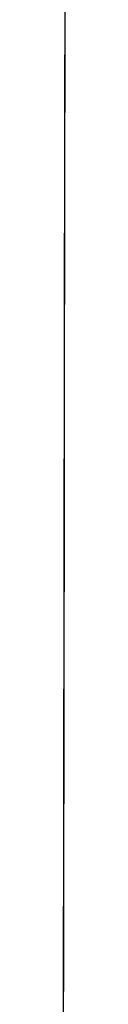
# Model space of a CAD drawing. Header units: metres. Extents: x 209747 to 209830, y 1182430 to 1182564.
# Tile 10 of 256: x 209752.175321 to 209752.175923, y 1182471.699641 to 1182471.95994. Entities that reach past the tile are written whole.
import ezdxf

# ---------------------------------------------------------------- set-up
doc = ezdxf.new("R2010")
doc.units = ezdxf.units.M
doc.header["$MEASUREMENT"] = 0
doc.linetypes.add('DGN Style 2', pattern=[15.036391, 9.021834, -6.014556])
doc.layers.get('0').update_dxf_attribs({"color": 254})

# ---------------------------------------------------------------- blocks, each defined once
blk = doc.blocks.new('*U2')
at = {"color": 3, "linetype": 'Continuous'}
for p, q in [((1.27825, -27.10026), (1.27811, -27.20187)), ((1.27811, -27.20187), (1.27797, -27.30347)), ((1.27797, -27.30347), (1.27782, -27.40508))]:
    blk.add_line(p, q, dxfattribs=at)
blk = doc.blocks.new('*U3')
at = {"color": 3, "linetype": 'Continuous'}
for p, q in [((1.27832, -27.05293), (1.27818, -27.1516)), ((1.27818, -27.1516), (1.27804, -27.25024)), ((1.27804, -27.25024), (1.2779, -27.34885)), ((1.2779, -27.34885), (1.27776, -27.44743))]:
    blk.add_line(p, q, dxfattribs=at)
blk = doc.blocks.new('*U4')
at = {"color": 3, "linetype": 'Continuous'}
for p, q in [((1.27833, -27.04365), (1.27819, -27.14285)), ((1.27819, -27.14285), (1.27805, -27.24201)), ((1.27805, -27.24201), (1.27791, -27.34113)), ((1.27791, -27.34113), (1.27777, -27.44022))]:
    blk.add_line(p, q, dxfattribs=at)
blk = doc.blocks.new('*U5')
at = {"color": 3, "linetype": 'Continuous'}
for p, q in [((1.27827, -27.0884), (1.27813, -27.18644)), ((1.27813, -27.18644), (1.27799, -27.2845)), ((1.27799, -27.2845), (1.27785, -27.38258))]:
    blk.add_line(p, q, dxfattribs=at)
blk = doc.blocks.new('*U6')
at = {"color": 3, "linetype": 'Continuous'}
for p, q in [((1.27828, -27.07923), (1.27814, -27.17828)), ((1.27814, -27.17828), (1.278, -27.27736)), ((1.278, -27.27736), (1.27786, -27.37647))]:
    blk.add_line(p, q, dxfattribs=at)
blk = doc.blocks.new('*U7')
at = {"color": 3, "linetype": 'Continuous'}
for p, q in [((1.27827, -27.09217), (1.27813, -27.19052)), ((1.27813, -27.19052), (1.27799, -27.28889)), ((1.27799, -27.28889), (1.27785, -27.38729))]:
    blk.add_line(p, q, dxfattribs=at)
blk = doc.blocks.new('*U8')
at = {"color": 3, "linetype": 'Continuous'}
for p, q in [((1.27828, -27.08073), (1.27814, -27.17926)), ((1.27814, -27.17926), (1.278, -27.27781)), ((1.278, -27.27781), (1.27786, -27.37637))]:
    blk.add_line(p, q, dxfattribs=at)
blk = doc.blocks.new('*U9')
at = {"color": 3, "linetype": 'Continuous'}
for p, q in [((1.27836, -27.02381), (1.27822, -27.12542)), ((1.27822, -27.12542), (1.27808, -27.22703)), ((1.27808, -27.22703), (1.27793, -27.32863)), ((1.27793, -27.32863), (1.27778, -27.43024))]:
    blk.add_line(p, q, dxfattribs=at)
blk = doc.blocks.new('ATTEMP')
at = {"color": 3, "linetype": 'Continuous'}
for name in ['*U9', '*U8', '*U7', '*U6', '*U3', '*U4', '*U5', '*U2']:
    blk.add_blockref(name, (-10.48, 0), dxfattribs=at)

msp = doc.modelspace()

# ---------------------------------------------------------------- block references
at = {"color": 1, "linetype": 'DGN Style 2'}
msp.add_blockref('ATTEMP', (209761.37756, 1182499.06107), dxfattribs=at)

doc.saveas('drawing.dxf')
